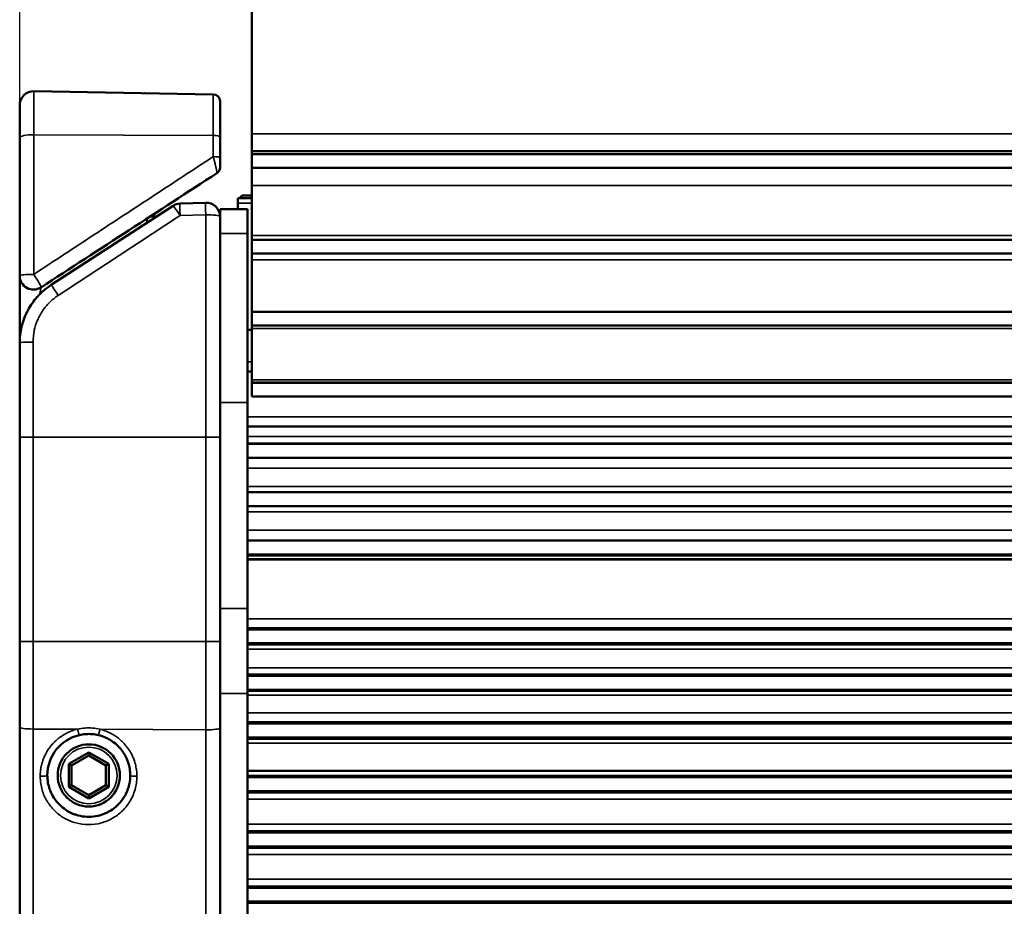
# Paper-space layout 'Sheet_1' of a CAD drawing. Header units: millimetres. Extents: x 0 to 118, y 0 to 118.
# Tile 51 of 206: x 8.14 to 10.94, y 61.29 to 63.82. Entities that reach past the tile are written whole.
import ezdxf

# ---------------------------------------------------------------- set-up
doc = ezdxf.new("R2010")
doc.units = ezdxf.units.MM
for name, color, linetype, lineweight in [('Dimension (ANSI)', 7, 'Continuous', 25), ('Visible (ANSI)', 7, 'Continuous', 50), ('Visible Narrow (ANSI)', 7, 'Continuous', 35)]:
    doc.layers.add(name, color=color, linetype=linetype, lineweight=lineweight)
doc.styles.add('Note Text (ANSI)', font='tahoma.ttf')
doc.dimstyles.new('Default - mm (ANSI)', dxfattribs={"dimtxt": 0.393701, "dimasz": 0.098425, "dimexe": 0.125, "dimexo": 0.063, "dimgap": 0.031496, "dimtad": 0, "dimtoh": 1, "dimlfac": 25.4, "dimrnd": 1e-08, "dimzin": 4, "dimdsep": 46, "dimtxsty": 'Note Text (ANSI)', "dimcen": 0.09, "dimdle": 0.393701, "dimclrd": 256, "dimclre": 256, "dimclrt": 256, "dimadec": 1, "dimazin": 1, "dimtfac": 0.3048, "dimtofl": 0, "dimtmove": 0, "dimatfit": 3, "dimfxl": 1, "dimtolj": 1, "dimtzin": 4, "dimlwd": -1, "dimlwe": -1, "dimarcsym": 0})

# ---------------------------------------------------------------- blocks, each defined once
blk = doc.blocks.new('*D9')
at = {"layer": 'Defpoints', "color": 0, "transparency": 16777216}
for p in [(48.0217, 71.4893), (48.0217, 61.8813), (8.1358, 61.801)]:
    blk.add_point(p, dxfattribs=at)
at = {"layer": 'Dimension (ANSI)', "transparency": 16777216}
for p, q in [((8.1358, 61.864), (8.1358, 71.6143)), ((48.0217, 61.9443), (48.0217, 71.6143)), ((8.2343, 71.4893), (26.0155, 71.4893)), ((47.9232, 71.4893), (30.1419, 71.4893))]:
    blk.add_line(p, q, dxfattribs=at)
for points in [[(8.2343, 71.5057), (8.2343, 71.4728), (8.1358, 71.4893)], [(47.9232, 71.5057), (47.9232, 71.4728), (48.0217, 71.4893)]]:
    blk.add_solid(points, dxfattribs=at)
at = {"layer": 'Dimension (ANSI)', "transparency": 16777216, "insert": (26.047, 71.7468), "char_height": 0.393701, "attachment_point": 1, "style": 'Note Text (ANSI)'}
blk.add_mtext('\\A1;1013.10 [39.9 in]', dxfattribs=at)

psp = doc.layouts.new('Sheet_1')

# ---------------------------------------------------------------- linework, layer by layer
at = {"layer": 'Visible (ANSI)'}
for p, q in [((8.79724, 63.4926), (8.79724, 64.02193)), ((8.17588, 63.61382), (8.68735, 63.60489)), ((8.49224, 63.6083), (8.49224, 63.6083)), ((8.70669, 63.58521), (8.70669, 63.4838)), ((8.13583, 63.48156), (8.13583, 63.57446)), ((8.13583, 63.57446), (8.13583, 63.57446)), ((8.13583, 63.08796), (8.13583, 63.48156)), ((8.70669, 63.4838), (8.70669, 63.4239)), ((8.79724, 63.44267), (8.79724, 63.4926)), ((8.79724, 63.44267), (8.79724, 63.43479)), ((47.41929, 63.44267), (8.79724, 63.44267)), ((8.79724, 63.39542), (8.79724, 63.43479)), ((8.79724, 63.43479), (47.41929, 63.43479)), ((8.79724, 63.39542), (8.79724, 63.34527)), ((47.41929, 63.39542), (8.79724, 63.39542)), ((8.79724, 63.20318), (8.79724, 63.34527)), ((8.75787, 63.29492), (8.75787, 63.3094)), ((8.79724, 63.3094), (8.75787, 63.3094)), ((8.76221, 63.3094), (8.76378, 63.31098)), ((8.76378, 63.31098), (8.76969, 63.31688)), ((8.76378, 63.31098), (8.76536, 63.3094)), ((8.79724, 63.31688), (8.76969, 63.31688)), ((8.22547, 63.06178), (8.57271, 63.28729)), ((8.66595, 63.29617), (8.59278, 63.29361)), ((8.70669, 63.20808), (8.70669, 63.27791)), ((8.70669, 63.27791), (8.78543, 63.27791)), ((8.75787, 63.27791), (8.75787, 63.29492)), ((8.78543, 63.27791), (8.78543, 63.20808)), ((8.51772, 63.25276), (8.51772, 63.25276)), ((8.70669, 62.72673), (8.70669, 63.20808)), ((8.78543, 63.20808), (8.78543, 62.72673)), ((8.79724, 63.20318), (8.79724, 63.1907)), ((8.79724, 63.19069), (8.79724, 63.1907)), ((8.79724, 63.1907), (47.41929, 63.1907)), ((8.79724, 63.15133), (8.79724, 63.19069)), ((8.79724, 63.19069), (47.41929, 63.19069)), ((8.79724, 63.15133), (8.79724, 63.13381)), ((47.41929, 63.15133), (8.79724, 63.15133)), ((8.79724, 62.98519), (8.79724, 63.13381)), ((8.79724, 62.94581), (8.79724, 62.98519)), ((8.79724, 62.98519), (47.41929, 62.98519)), ((8.13583, 62.89669), (8.13583, 62.94847)), ((8.79724, 62.93342), (8.78543, 62.93342)), ((8.79724, 62.94581), (8.79724, 62.93794)), ((8.79724, 62.94581), (47.41929, 62.94581)), ((8.79724, 62.93794), (8.79724, 62.79148)), ((8.13583, 62.62752), (8.13583, 62.89669)), ((8.79724, 62.81531), (8.78543, 62.81531)), ((8.79724, 62.79148), (8.79724, 62.78361)), ((8.79724, 62.78276), (8.79724, 62.78361)), ((47.41929, 62.78361), (8.79724, 62.78361)), ((8.79724, 62.78219), (8.79724, 62.78276)), ((47.41929, 62.78276), (8.79724, 62.78276)), ((8.79724, 62.74424), (8.79724, 62.78219)), ((47.41929, 62.74424), (8.79724, 62.74424)), ((8.70669, 62.1395), (8.70669, 62.72673)), ((8.78543, 62.1395), (8.78543, 62.72673)), ((8.78543, 62.65783), (47.4311, 62.65783)), ((8.13583, 62.04513), (8.13583, 62.62752)), ((47.4311, 62.60964), (8.78543, 62.60964)), ((47.4311, 62.60932), (8.78543, 62.60932)), ((8.78543, 62.6091), (47.4311, 62.6091)), ((47.4311, 62.60873), (8.78543, 62.60873)), ((47.4311, 62.56913), (8.78543, 62.56913)), ((47.4311, 62.56912), (8.78543, 62.56912)), ((47.4311, 62.56889), (8.78543, 62.56889)), ((8.78543, 62.56866), (47.4311, 62.56866)), ((47.4311, 62.4714), (8.78543, 62.4714)), ((8.78543, 62.47094), (47.4311, 62.47094)), ((8.78543, 62.43133), (47.4311, 62.43133)), ((8.78543, 62.43133), (47.4311, 62.43133)), ((8.78543, 62.4311), (47.4311, 62.4311)), ((47.4311, 62.43086), (8.78543, 62.43086)), ((8.78543, 62.33373), (47.4311, 62.33373)), ((8.78543, 62.33351), (47.4311, 62.33351)), ((47.4311, 62.33314), (8.78543, 62.33314)), ((47.4311, 62.29354), (8.78543, 62.29354)), ((47.4311, 62.29353), (8.78543, 62.29353)), ((47.4311, 62.2933), (8.78543, 62.2933)), ((47.4311, 62.29306), (8.78543, 62.29306)), ((47.4311, 62.29283), (8.78543, 62.29283)), ((8.78543, 62.29259), (47.4311, 62.29259)), ((47.4311, 62.27922), (8.78543, 62.27922)), ((8.70669, 61.89755), (8.70669, 62.1395)), ((8.78543, 62.1395), (8.78543, 61.89755)), ((47.4311, 62.0834), (8.78543, 62.0834)), ((47.4311, 62.08318), (8.78543, 62.08318)), ((47.4311, 62.08295), (8.78543, 62.08295)), ((47.4311, 62.08271), (8.78543, 62.08271)), ((47.4311, 62.08247), (8.78543, 62.08247)), ((47.4311, 62.08224), (8.78543, 62.08224)), ((47.4311, 62.082), (8.78543, 62.082)), ((47.4311, 62.08177), (8.78543, 62.08177)), ((47.4311, 62.08153), (8.78543, 62.08153)), ((47.4311, 62.08129), (8.78543, 62.08129)), ((47.4311, 62.08106), (8.78543, 62.08106)), ((47.4311, 62.08082), (8.78543, 62.08082)), ((47.4311, 62.08058), (8.78543, 62.08058)), ((47.4311, 62.08036), (8.78543, 62.08036)), ((47.4311, 62.07988), (8.78543, 62.07988)), ((8.13583, 61.80102), (8.13583, 62.04513)), ((47.4311, 62.04051), (8.78543, 62.04051)), ((47.4311, 62.04015), (8.78543, 62.04015)), ((47.4311, 62.03991), (8.78543, 62.03991)), ((47.4311, 62.03968), (8.78543, 62.03968)), ((47.4311, 62.03944), (8.78543, 62.03944)), ((47.4311, 62.0392), (8.78543, 62.0392)), ((47.4311, 62.03897), (8.78543, 62.03897)), ((47.4311, 62.03873), (8.78543, 62.03873)), ((47.4311, 62.0385), (8.78543, 62.0385)), ((47.4311, 62.03826), (8.78543, 62.03826)), ((47.4311, 62.03803), (8.78543, 62.03803)), ((47.4311, 62.03779), (8.78543, 62.03779)), ((47.4311, 62.03755), (8.78543, 62.03755)), ((47.4311, 62.03732), (8.78543, 62.03732)), ((47.4311, 62.03708), (8.78543, 62.03708)), ((47.4311, 62.03686), (8.78543, 62.03686)), ((8.78543, 62.03661), (47.4311, 62.03661)), ((47.4311, 61.95117), (8.78543, 61.95117)), ((47.4311, 61.95093), (8.78543, 61.95093)), ((47.4311, 61.9507), (8.78543, 61.9507)), ((47.4311, 61.95046), (8.78543, 61.95046)), ((47.4311, 61.95022), (8.78543, 61.95022)), ((47.4311, 61.94999), (8.78543, 61.94999)), ((47.4311, 61.94975), (8.78543, 61.94975)), ((47.4311, 61.94951), (8.78543, 61.94951)), ((47.4311, 61.94928), (8.78543, 61.94928)), ((47.4311, 61.94904), (8.78543, 61.94904)), ((47.4311, 61.94881), (8.78543, 61.94881)), ((47.4311, 61.94857), (8.78543, 61.94857)), ((47.4311, 61.94833), (8.78543, 61.94833)), ((47.4311, 61.9481), (8.78543, 61.9481)), ((47.4311, 61.94788), (8.78543, 61.94788)), ((47.4311, 61.94739), (8.78543, 61.94739)), ((8.70669, 61.89755), (8.70669, 59.3409)), ((47.4311, 61.90802), (8.78543, 61.90802)), ((47.4311, 61.90766), (8.78543, 61.90766)), ((47.4311, 61.90743), (8.78543, 61.90743)), ((47.4311, 61.90719), (8.78543, 61.90719)), ((47.4311, 61.90695), (8.78543, 61.90695)), ((47.4311, 61.90672), (8.78543, 61.90672)), ((47.4311, 61.90648), (8.78543, 61.90648)), ((47.4311, 61.90625), (8.78543, 61.90625)), ((47.4311, 61.90601), (8.78543, 61.90601)), ((47.4311, 61.90577), (8.78543, 61.90577)), ((47.4311, 61.90554), (8.78543, 61.90554)), ((47.4311, 61.9053), (8.78543, 61.9053)), ((47.4311, 61.90507), (8.78543, 61.90507)), ((47.4311, 61.90483), (8.78543, 61.90483)), ((47.4311, 61.90459), (8.78543, 61.90459)), ((47.4311, 61.90436), (8.78543, 61.90436)), ((8.78543, 59.3409), (8.78543, 61.89755)), ((47.4311, 61.81558), (8.78543, 61.81558)), ((47.4311, 61.81534), (8.78543, 61.81534)), ((47.4311, 61.81511), (8.78543, 61.81511)), ((47.4311, 61.81487), (8.78543, 61.81487)), ((47.4311, 61.81463), (8.78543, 61.81463)), ((47.4311, 61.8144), (8.78543, 61.8144)), ((47.4311, 61.81416), (8.78543, 61.81416)), ((47.4311, 61.81392), (8.78543, 61.81392)), ((47.4311, 61.81369), (8.78543, 61.81369)), ((47.4311, 61.81345), (8.78543, 61.81345)), ((47.4311, 61.81322), (8.78543, 61.81322)), ((47.4311, 61.81298), (8.78543, 61.81298)), ((47.4311, 61.81274), (8.78543, 61.81274)), ((47.4311, 61.81251), (8.78543, 61.81251)), ((47.4311, 61.81227), (8.78543, 61.81227)), ((47.4311, 61.81205), (8.78543, 61.81205)), ((47.4311, 61.81156), (8.78543, 61.81156)), ((8.13583, 61.80102), (8.13583, 59.334)), ((47.4311, 61.77219), (8.78543, 61.77219)), ((47.4311, 61.77184), (8.78543, 61.77184)), ((47.4311, 61.7716), (8.78543, 61.7716)), ((47.4311, 61.77137), (8.78543, 61.77137)), ((47.4311, 61.77113), (8.78543, 61.77113)), ((47.4311, 61.77089), (8.78543, 61.77089)), ((47.4311, 61.77066), (8.78543, 61.77066)), ((47.4311, 61.77042), (8.78543, 61.77042)), ((47.4311, 61.77018), (8.78543, 61.77018)), ((47.4311, 61.76995), (8.78543, 61.76995)), ((47.4311, 61.76971), (8.78543, 61.76971)), ((47.4311, 61.76948), (8.78543, 61.76948)), ((47.4311, 61.76924), (8.78543, 61.76924)), ((47.4311, 61.769), (8.78543, 61.769)), ((47.4311, 61.76877), (8.78543, 61.76877)), ((47.4311, 61.76853), (8.78543, 61.76853)), ((47.4311, 61.76829), (8.78543, 61.76829)), ((8.33268, 61.72932), (8.27588, 61.69653)), ((8.38948, 61.69653), (8.33268, 61.72932)), ((8.33268, 61.72932), (8.33268, 61.72023)), ((8.33268, 61.72023), (8.28375, 61.69198)), ((8.3816, 61.69198), (8.33268, 61.72023)), ((8.27588, 61.69653), (8.27588, 61.63094)), ((8.27588, 61.69653), (8.28375, 61.69198)), ((8.28375, 61.69198), (8.28375, 61.63549)), ((8.38948, 61.69653), (8.3816, 61.69198)), ((8.3816, 61.63549), (8.3816, 61.69198)), ((8.38948, 61.63094), (8.38948, 61.69653)), ((8.78543, 61.67694), (47.4311, 61.67694)), ((8.78543, 61.66243), (47.4311, 61.66243)), ((47.4311, 61.66219), (8.78543, 61.66219)), ((47.4311, 61.66196), (8.78543, 61.66196)), ((47.4311, 61.66172), (8.78543, 61.66172)), ((47.4311, 61.66148), (8.78543, 61.66148)), ((47.4311, 61.66125), (8.78543, 61.66125)), ((47.4311, 61.66101), (8.78543, 61.66101)), ((47.4311, 61.66077), (8.78543, 61.66077)), ((47.4311, 61.66054), (8.78543, 61.66054)), ((47.4311, 61.6603), (8.78543, 61.6603)), ((47.4311, 61.66007), (8.78543, 61.66007)), ((47.4311, 61.65983), (8.78543, 61.65983)), ((47.4311, 61.65959), (8.78543, 61.65959)), ((47.4311, 61.65936), (8.78543, 61.65936)), ((47.4311, 61.65912), (8.78543, 61.65912)), ((8.78543, 61.6589), (47.4311, 61.6589)), ((47.4311, 61.65841), (8.78543, 61.65841)), ((8.27588, 61.63094), (8.28375, 61.63549)), ((8.27588, 61.63094), (8.33268, 61.59815)), ((8.28375, 61.63549), (8.33268, 61.60724)), ((8.33268, 61.60724), (8.3816, 61.63549)), ((8.33268, 61.59815), (8.38948, 61.63094)), ((8.38948, 61.63094), (8.3816, 61.63549)), ((47.4311, 61.61904), (8.78543, 61.61904)), ((47.4311, 61.61869), (8.78543, 61.61869)), ((47.4311, 61.61845), (8.78543, 61.61845)), ((47.4311, 61.61822), (8.78543, 61.61822)), ((47.4311, 61.61798), (8.78543, 61.61798)), ((47.4311, 61.61774), (8.78543, 61.61774)), ((47.4311, 61.61751), (8.78543, 61.61751)), ((47.4311, 61.61727), (8.78543, 61.61727)), ((47.4311, 61.61703), (8.78543, 61.61703)), ((47.4311, 61.6168), (8.78543, 61.6168)), ((47.4311, 61.61656), (8.78543, 61.61656)), ((47.4311, 61.61633), (8.78543, 61.61633)), ((47.4311, 61.61609), (8.78543, 61.61609)), ((47.4311, 61.61585), (8.78543, 61.61585)), ((47.4311, 61.61562), (8.78543, 61.61562)), ((47.4311, 61.61538), (8.78543, 61.61538)), ((47.4311, 61.61515), (8.78543, 61.61515)), ((8.78543, 61.61491), (47.4311, 61.61491)), ((8.33268, 61.59815), (8.33268, 61.60724)), ((47.4311, 61.50495), (8.78543, 61.50495)), ((47.4311, 61.50471), (8.78543, 61.50471)), ((47.4311, 61.50448), (8.78543, 61.50448)), ((47.4311, 61.50424), (8.78543, 61.50424)), ((47.4311, 61.504), (8.78543, 61.504)), ((47.4311, 61.50377), (8.78543, 61.50377)), ((47.4311, 61.50353), (8.78543, 61.50353)), ((47.4311, 61.50329), (8.78543, 61.50329)), ((47.4311, 61.50306), (8.78543, 61.50306)), ((47.4311, 61.50282), (8.78543, 61.50282)), ((47.4311, 61.50259), (8.78543, 61.50259)), ((47.4311, 61.50235), (8.78543, 61.50235)), ((47.4311, 61.50211), (8.78543, 61.50211)), ((47.4311, 61.50188), (8.78543, 61.50188)), ((47.4311, 61.50164), (8.78543, 61.50164)), ((47.4311, 61.50142), (8.78543, 61.50142)), ((47.4311, 61.50093), (8.78543, 61.50093)), ((47.4311, 61.46156), (8.78543, 61.46156)), ((47.4311, 61.46121), (8.78543, 61.46121)), ((47.4311, 61.46097), (8.78543, 61.46097)), ((47.4311, 61.46074), (8.78543, 61.46074)), ((47.4311, 61.4605), (8.78543, 61.4605)), ((47.4311, 61.46026), (8.78543, 61.46026)), ((47.4311, 61.46003), (8.78543, 61.46003)), ((47.4311, 61.45979), (8.78543, 61.45979)), ((47.4311, 61.45955), (8.78543, 61.45955)), ((47.4311, 61.45932), (8.78543, 61.45932)), ((47.4311, 61.45908), (8.78543, 61.45908)), ((47.4311, 61.45885), (8.78543, 61.45885)), ((47.4311, 61.45861), (8.78543, 61.45861)), ((47.4311, 61.45837), (8.78543, 61.45837)), ((47.4311, 61.45814), (8.78543, 61.45814)), ((47.4311, 61.4579), (8.78543, 61.4579)), ((47.4311, 61.45766), (8.78543, 61.45766)), ((8.78543, 61.34747), (47.4311, 61.34747)), ((47.4311, 61.34723), (8.78543, 61.34723)), ((47.4311, 61.347), (8.78543, 61.347)), ((47.4311, 61.34676), (8.78543, 61.34676)), ((47.4311, 61.34652), (8.78543, 61.34652)), ((47.4311, 61.34629), (8.78543, 61.34629)), ((47.4311, 61.34605), (8.78543, 61.34605)), ((47.4311, 61.34581), (8.78543, 61.34581)), ((47.4311, 61.34558), (8.78543, 61.34558)), ((47.4311, 61.34534), (8.78543, 61.34534)), ((47.4311, 61.34511), (8.78543, 61.34511)), ((47.4311, 61.34487), (8.78543, 61.34487)), ((47.4311, 61.34463), (8.78543, 61.34463)), ((47.4311, 61.3444), (8.78543, 61.3444)), ((47.4311, 61.34416), (8.78543, 61.34416)), ((8.78543, 61.34394), (47.4311, 61.34394)), ((47.4311, 61.34345), (8.78543, 61.34345)), ((47.4311, 61.30408), (8.78543, 61.30408)), ((47.4311, 61.30373), (8.78543, 61.30373)), ((47.4311, 61.30349), (8.78543, 61.30349)), ((47.4311, 61.30326), (8.78543, 61.30326)), ((47.4311, 61.30302), (8.78543, 61.30302)), ((47.4311, 61.30278), (8.78543, 61.30278)), ((47.4311, 61.30255), (8.78543, 61.30255)), ((47.4311, 61.30231), (8.78543, 61.30231)), ((47.4311, 61.30207), (8.78543, 61.30207)), ((47.4311, 61.30184), (8.78543, 61.30184)), ((47.4311, 61.3016), (8.78543, 61.3016)), ((47.4311, 61.30137), (8.78543, 61.30137)), ((47.4311, 61.30113), (8.78543, 61.30113)), ((47.4311, 61.30089), (8.78543, 61.30089)), ((47.4311, 61.30066), (8.78543, 61.30066)), ((47.4311, 61.30042), (8.78543, 61.30042)), ((8.78543, 61.30018), (47.4311, 61.30018))]:
    psp.add_line(p, q, dxfattribs=at)
psp.add_circle((8.33268, 61.66373), 0.08858, dxfattribs=at)
for centre, radius, start, end in [((8.1752, 63.57446), 0.03937, 88.99989, 180.00054), ((8.68701, 63.58521), 0.01969, 0, 89), ((8.68701, 63.39686), 0.01969, 303.00071, 0), ((8.59416, 63.25427), 0.03937, 92.00013, 122.99978), ((8.66732, 63.25682), 0.03937, 0, 91.99987), ((8.5374, 63.25276), 0.01969, 122.99952, 180.00038), ((8.1752, 63.08796), 0.03937, 180, 303.00401)]:
    psp.add_arc(centre, radius, start, end, dxfattribs=at)
for centre, major_axis, ratio, start_param, end_param in [((7.47856, 62.5889), (10.18107, 6.61164), 0.0000194, 4.7829661, 4.8324131), ((8.33268, 61.66373), (0.06641, 0.09767), 0.9999955, 0.8258951, 2.1678966)]:
    psp.add_ellipse(centre, major_axis=major_axis, ratio=ratio, start_param=start_param, end_param=end_param, dxfattribs=at)
for points, knots in [([(8.49023, 63.60834), (8.49063, 63.60833), (8.491, 63.60832), (8.49162, 63.60831), (8.49186, 63.60831), (8.49213, 63.6083), (8.49215, 63.6083), (8.49219, 63.6083), (8.49221, 63.6083), (8.49223, 63.6083), (8.49223, 63.6083), (8.49224, 63.6083), (8.49224, 63.6083), (8.49224, 63.6083), (8.49224, 63.6083), (8.49224, 63.6083)], [0.038828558, 0.038828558, 0.038828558, 0.038828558, 0.08354791, 0.08354791, 0.114877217, 0.114877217, 0.117814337, 0.117814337, 0.119902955, 0.119902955, 0.12042511, 0.12042511, 0.120686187, 0.120686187, 0.120725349, 0.120725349, 0.120725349, 0.120725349]), ([(8.70669, 63.39686), (8.70669, 63.39686), (8.70669, 63.39709), (8.70669, 63.39752), (8.70669, 63.39765), (8.70669, 63.39781), (8.70669, 63.39798), (8.70669, 63.39831), (8.70669, 63.39873), (8.70669, 63.39921), (8.70669, 63.39972), (8.70669, 63.40031), (8.70669, 63.40098), (8.70669, 63.40192), (8.70669, 63.40299), (8.70669, 63.40417), (8.70669, 63.40454), (8.70669, 63.40493), (8.70669, 63.40532), (8.70669, 63.407), (8.70669, 63.40886), (8.70669, 63.41081), (8.70669, 63.41284), (8.70669, 63.41497), (8.70669, 63.41713), (8.70669, 63.41939), (8.70669, 63.42168), (8.70669, 63.4239)], [0, 0, 0, 0, 0.1315212, 0.1315212, 0.1315212, 0.1711706, 0.1711706, 0.1711706, 0.25, 0.25, 0.25, 0.3344616, 0.3344616, 0.3344616, 0.4539983, 0.4539983, 0.4539983, 0.4919327, 0.4919327, 0.4919327, 0.6541728, 0.6541728, 0.6541728, 0.8232616, 0.8232616, 0.8232616, 1, 1, 1, 1]), ([(8.55392, 63.27508), (8.55613, 63.27652), (8.5576, 63.27747), (8.55809, 63.27779), (8.55813, 63.27781), (8.55816, 63.27784), (8.55817, 63.27784), (8.55817, 63.27784)], [0, 0, 0, 0, 0.045888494, 0.045888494, 0.050818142, 0.050818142, 0.053032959, 0.053032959, 0.053032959, 0.053032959]), ([(8.5117, 63.24767), (8.51527, 63.24998), (8.51879, 63.25227), (8.5235, 63.25532), (8.52484, 63.2562), (8.52617, 63.25706)], [0, 0, 0, 0, 0.032512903, 0.032512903, 0.045888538, 0.045888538, 0.045888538, 0.045888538]), ([(8.13583, 63.07411), (8.13583, 63.07414), (8.13583, 63.07833), (8.13583, 63.08185), (8.13583, 63.08422)], [0.71321433, 0.71321433, 0.71321433, 0.71321433, 0.71428571, 0.8527671, 0.8527671, 0.8527671, 0.8527671]), ([(8.13583, 63.03629), (8.13583, 63.03629), (8.13583, 63.04422), (8.13583, 63.05203), (8.13583, 63.05843)], [0.42856427, 0.42856427, 0.42856427, 0.42856427, 0.42857143, 0.57079301, 0.57079301, 0.57079301, 0.57079301]), ([(8.18607, 63.02805), (8.18616, 63.02815), (8.18625, 63.02825), (8.19001, 63.03243), (8.19387, 63.03638), (8.20212, 63.04412), (8.2065, 63.04789), (8.21531, 63.05481), (8.2197, 63.05799), (8.22467, 63.06126), (8.22507, 63.06152), (8.22547, 63.06178)], [0.74800706, 0.74800706, 0.74800706, 0.74800706, 0.75, 0.75, 0.83187239, 0.83187239, 0.9159362, 0.9159362, 0.99325108, 0.99325108, 1, 1, 1, 1]), ([(8.13583, 62.94847), (8.13583, 62.96064), (8.13583, 62.98321), (8.13583, 63.00235), (8.13583, 63.01113)], [0, 0, 0, 0, 0.14285714, 0.28439194, 0.28439194, 0.28439194, 0.28439194]), ([(8.15652, 62.98455), (8.1566, 62.9847), (8.15668, 62.98486), (8.15736, 62.98621), (8.15797, 62.9874), (8.15867, 62.98872), (8.15874, 62.98886), (8.15881, 62.98899)], [0.475446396, 0.475446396, 0.475446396, 0.475446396, 0.478322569, 0.478322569, 0.5, 0.5, 0.502474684, 0.502474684, 0.502474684, 0.502474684]), ([(8.1363, 62.91031), (8.13651, 62.91342), (8.1368, 62.9165), (8.1376, 62.92333), (8.13815, 62.92704), (8.1394, 62.93416), (8.14009, 62.93757), (8.14086, 62.94092)], [0.06626626, 0.06626626, 0.06626626, 0.06626626, 0.1121865, 0.1121865, 0.16884835, 0.16884835, 0.2226255, 0.2226255, 0.2226255, 0.2226255]), ([(8.30589, 61.77877), (8.31183, 61.78015), (8.31788, 61.78107), (8.32397, 61.78152), (8.33012, 61.78198), (8.3363, 61.78195), (8.34245, 61.78144), (8.34853, 61.78093), (8.35457, 61.77996), (8.36049, 61.77852)], [0, 0, 0, 0, 0.3326282, 0.3326282, 0.3326282, 0.6682278, 0.6682278, 0.6682278, 1, 1, 1, 1]), ([(8.36049, 61.77852), (8.36729, 61.77688), (8.37395, 61.77462), (8.38188, 61.77112), (8.38338, 61.77042), (8.38892, 61.76769), (8.39286, 61.76546), (8.39933, 61.76129), (8.40194, 61.75946), (8.40993, 61.75334), (8.41502, 61.74869), (8.42175, 61.74136), (8.42375, 61.739), (8.42754, 61.73416), (8.42934, 61.73168), (8.43414, 61.72445), (8.43692, 61.71955), (8.44123, 61.71049), (8.44291, 61.70639), (8.44467, 61.70127), (8.44498, 61.70033), (8.44701, 61.69393), (8.44834, 61.68834), (8.45028, 61.67643), (8.45079, 61.67007), (8.45079, 61.66373)], [0, 0, 0, 0, 0.1328248, 0.1328248, 0.1643019, 0.1643019, 0.25, 0.25, 0.3105163, 0.3105163, 0.4412071, 0.4412071, 0.5, 0.5, 0.5583376, 0.5583376, 0.6655068, 0.6655068, 0.75, 0.75, 0.7689471, 0.7689471, 0.8784354, 0.8784354, 1, 1, 1, 1]), ([(8.45079, 61.66373), (8.45079, 61.65608), (8.45004, 61.64841), (8.44798, 61.63798), (8.4473, 61.63511), (8.44524, 61.62765), (8.44369, 61.62312), (8.43962, 61.61326), (8.43697, 61.60799), (8.42904, 61.59478), (8.42315, 61.58721), (8.41565, 61.57967), (8.41485, 61.57889), (8.40825, 61.57262), (8.40189, 61.5677), (8.39289, 61.56209), (8.39064, 61.56079), (8.38504, 61.5578), (8.38165, 61.55619), (8.37188, 61.55211), (8.36534, 61.55002), (8.35021, 61.54661), (8.34153, 61.54564), (8.33097, 61.54562), (8.32908, 61.54566), (8.31898, 61.54613), (8.31079, 61.54738), (8.30096, 61.54995), (8.2991, 61.55048), (8.29392, 61.55211), (8.29064, 61.5533), (8.28217, 61.55682), (8.27708, 61.55937), (8.26527, 61.56641), (8.25877, 61.57126), (8.25153, 61.5779), (8.25025, 61.57912), (8.24524, 61.58415), (8.24173, 61.58819), (8.23466, 61.59752), (8.23123, 61.60291), (8.22651, 61.61185), (8.22491, 61.61525), (8.22264, 61.62076), (8.22185, 61.62284), (8.21907, 61.63082), (8.2175, 61.63686), (8.21518, 61.64984), (8.21457, 61.65679), (8.21457, 61.66373)], [0, 0, 0, 0, 0.062247, 0.062247, 0.0862187, 0.0862187, 0.125, 0.125, 0.1727895, 0.1727895, 0.25, 0.25, 0.259004, 0.259004, 0.3237237, 0.3237237, 0.3447396, 0.3447396, 0.375, 0.375, 0.4301559, 0.4301559, 0.5, 0.5, 0.5151755, 0.5151755, 0.5813709, 0.5813709, 0.5969365, 0.5969365, 0.625, 0.625, 0.6707231, 0.6707231, 0.7357478, 0.7357478, 0.75, 0.75, 0.7931242, 0.7931242, 0.8446417, 0.8446417, 0.875, 0.875, 0.8930105, 0.8930105, 0.9435351, 0.9435351, 1, 1, 1, 1])]:
    psp.add_open_spline(points, degree=3, knots=knots, dxfattribs=at)
for points in [[(8.49979, 63.25181), (8.49979, 63.25181), (8.49979, 63.25181), (8.49979, 63.25181)], [(8.49979, 63.25181), (8.49979, 63.25181), (8.49979, 63.25181), (8.49979, 63.25181)], [(8.51772, 63.25276), (8.51772, 63.25237), (8.51772, 63.25197), (8.51772, 63.25157)], [(8.54009, 63.2661), (8.54091, 63.26663), (8.5417, 63.26714), (8.54247, 63.26765)], [(8.13583, 63.08752), (8.13583, 63.08782), (8.13583, 63.08796), (8.13583, 63.08796)], [(8.13583, 63.08422), (8.13583, 63.08582), (8.13583, 63.0869), (8.13583, 63.08752)], [(8.13583, 63.05843), (8.13583, 63.06442), (8.13583, 63.06974), (8.13583, 63.07411)], [(8.13583, 63.01113), (8.13583, 63.01992), (8.13583, 63.0284), (8.13583, 63.03629)], [(8.15881, 62.98899), (8.16626, 63.00301), (8.17547, 63.01622), (8.18607, 63.02805)], [(8.14086, 62.94092), (8.14433, 62.95597), (8.14962, 62.97072), (8.15652, 62.98455)], [(8.13583, 62.89669), (8.13583, 62.90123), (8.13599, 62.90577), (8.1363, 62.91031)]]:
    psp.add_open_spline(points, degree=3, dxfattribs=at)
at = {"layer": 'Visible Narrow (ANSI)'}
for p, q in [((8.17588, 63.48978), (8.17588, 63.61382)), ((8.68735, 63.60489), (8.68735, 63.48791)), ((8.17588, 63.09199), (8.17588, 63.48978)), ((8.17588, 63.48978), (8.68735, 63.48791)), ((8.68735, 63.48791), (8.68735, 63.4277)), ((8.79724, 63.4926), (47.41929, 63.4926)), ((8.53692, 63.32896), (8.53692, 63.32896)), ((47.41929, 63.34527), (8.79724, 63.34527)), ((8.51759, 63.31627), (8.51759, 63.31627)), ((8.75787, 63.29492), (8.79724, 63.29492)), ((8.49834, 63.24444), (8.49834, 63.24444)), ((8.59278, 63.25933), (8.66595, 63.2619)), ((8.66595, 63.2619), (8.66595, 62.62752)), ((8.70669, 63.20808), (8.78543, 63.20808)), ((8.79724, 63.20318), (47.41929, 63.20318)), ((47.41929, 63.13381), (8.79724, 63.13381)), ((8.13583, 62.94847), (8.14276, 62.94847)), ((47.41929, 62.93794), (8.79724, 62.93794)), ((8.17382, 62.62752), (8.17382, 62.89887)), ((8.78543, 62.84287), (8.79724, 62.84287)), ((8.79724, 62.79148), (47.41929, 62.79148)), ((8.79724, 62.78219), (47.41929, 62.78223)), ((8.78543, 62.72673), (8.70669, 62.72673)), ((8.78543, 62.68539), (47.4311, 62.68539)), ((8.13583, 62.62752), (8.17382, 62.62752)), ((8.66595, 62.62752), (8.17382, 62.62752)), ((8.17382, 62.62752), (8.17382, 62.04513)), ((8.66595, 62.62752), (8.70669, 62.62752)), ((8.66595, 62.04513), (8.66595, 62.62752)), ((47.4311, 62.62976), (8.78543, 62.62976)), ((8.78543, 62.53965), (47.4311, 62.53965)), ((8.78543, 62.48737), (47.4311, 62.48737)), ((8.78543, 62.41481), (47.4311, 62.41481)), ((8.78543, 62.36281), (47.4311, 62.36281)), ((8.78543, 62.28988), (47.4311, 62.28988)), ((8.78543, 62.28099), (47.4311, 62.28099)), ((8.70669, 62.1395), (8.78543, 62.1395)), ((8.78543, 62.11009), (47.4311, 62.11009)), ((47.4311, 62.08357), (8.78543, 62.08357)), ((8.17382, 62.04513), (8.13583, 62.04513)), ((8.17382, 62.04513), (8.66595, 62.04513)), ((8.17382, 61.79599), (8.17382, 62.04513)), ((8.70669, 62.04513), (8.66595, 62.04513)), ((8.66595, 62.04513), (8.66595, 61.7938)), ((47.4311, 62.02369), (8.78543, 62.02369)), ((8.78543, 61.97068), (47.4311, 61.97068)), ((8.78543, 61.89755), (8.70669, 61.89755)), ((47.4311, 61.89207), (8.78543, 61.89207)), ((8.78543, 61.84206), (47.4311, 61.84206)), ((8.30074, 61.79542), (8.17382, 61.79599)), ((8.17382, 61.79599), (8.17382, 59.32897)), ((8.66595, 61.7938), (8.36444, 61.79514)), ((8.66595, 59.32678), (8.66595, 61.7938)), ((47.4311, 61.75541), (8.78543, 61.75541)), ((47.4311, 61.59579), (8.78543, 61.59579)), ((8.78543, 61.5252), (47.4311, 61.5252)), ((47.4311, 61.43855), (8.78543, 61.43855)), ((8.78543, 61.36772), (47.4311, 61.36772))]:
    psp.add_line(p, q, dxfattribs=at)
psp.add_circle((8.33268, 61.66373), 0.08071, dxfattribs=at)
for centre, major_axis, ratio, start_param, end_param in [((8.1752, 63.48156), (-0.03937, 0), 0.2087912, 4.6949357, 6.2831853), ((8.68701, 63.4838), (0.01969, 0), 0.2087912, 0, 1.553343), ((8.68701, 63.4239), (0.01969, 0), 0.1926497, 0, 1.5533175), ((8.59416, 63.25427), (-0.02144, 0.03302), 0.0409851, 4.8394779, 6.2831879), ((8.59416, 63.25427), (-0.00137, 0.03935), 0.0306481, 0.0000013, 1.4408252), ((8.66732, 63.25682), (-0.00137, 0.03935), 0.0306481, 0.0000013, 1.4404232), ((8.66732, 63.25682), (0.03937, 0), 0.1289434, 0, 1.6057042), ((8.1752, 63.08796), (-0.03937, 0), 0.1024166, 4.6949484, 6.2831853), ((8.1752, 63.08796), (0.02144, -0.03302), 0.0705185, 6.2831817, 7.9304386), ((8.24691, 63.02876), (-0.02144, 0.03302), 0.0156673, 4.8006277, 6.2826664), ((8.1752, 62.89669), (-0.03937, 0), 0.0553475, 4.7472956, 6.2831853), ((8.1752, 61.80102), (-0.03937, 0), 0.1277709, 0, 1.5358897), ((8.36513, 61.79765), (-0.00464, -0.01913), 0.0039276, 4.845103, 6.2831852), ((8.66732, 61.79882), (0.03937, 0), 0.1277709, 4.6774824, 6.2831853), ((8.19488, 61.66373), (0.01969, 0), 0.1277707, 4.6774824, 6.2831863), ((8.47047, 61.66373), (-0.01969, 0), 0.127771, 0.0000021, 1.5358897)]:
    psp.add_ellipse(centre, major_axis=major_axis, ratio=ratio, start_param=start_param, end_param=end_param, dxfattribs=at)
for points, knots in [([(8.68735, 63.4277), (8.63111, 63.39078), (8.51821, 63.31668), (8.3477, 63.20476), (8.23328, 63.12966), (8.17588, 63.09199)], [0.00000012, 0.00000012, 0.00000012, 0.00000012, 0.33333333, 0.66666667, 1, 1, 1, 1]), ([(8.69773, 63.38035), (8.69779, 63.38039), (8.69784, 63.3805), (8.6979, 63.38083), (8.69791, 63.38106), (8.69791, 63.38163), (8.69789, 63.38197), (8.69784, 63.38246), (8.69783, 63.38254), (8.69781, 63.38275), (8.6978, 63.38287), (8.69774, 63.3834), (8.69768, 63.38386), (8.69753, 63.38489), (8.69743, 63.38546), (8.69723, 63.38666), (8.69712, 63.38728), (8.69699, 63.38799), (8.69698, 63.38804), (8.69686, 63.38866), (8.69675, 63.38926), (8.69647, 63.39064), (8.69631, 63.39144), (8.69596, 63.39313), (8.69577, 63.39401), (8.69551, 63.3952), (8.69545, 63.39548), (8.69517, 63.39674), (8.69494, 63.39776), (8.69456, 63.39942), (8.69442, 63.40005), (8.69392, 63.40218), (8.69356, 63.40371), (8.69278, 63.40696), (8.69236, 63.40866), (8.69164, 63.41152), (8.69135, 63.41265), (8.69085, 63.41458), (8.69064, 63.41537), (8.69004, 63.41766), (8.68963, 63.41917), (8.68881, 63.42224), (8.68839, 63.42379), (8.68777, 63.42613), (8.68756, 63.42691), (8.68735, 63.4277)], [0.00010335, 0.00010335, 0.00010335, 0.00010335, 0.05769177, 0.05769177, 0.11571756, 0.11571756, 0.17238975, 0.17238975, 0.18476962, 0.18476962, 0.2, 0.2, 0.25135696, 0.25135696, 0.30463884, 0.30463884, 0.35423427, 0.35423427, 0.35792071, 0.35792071, 0.4, 0.4, 0.45036314, 0.45036314, 0.50102841, 0.50102841, 0.51590064, 0.51590064, 0.56889273, 0.56889273, 0.6, 0.6, 0.67293489, 0.67293489, 0.75020495, 0.75020495, 0.8, 0.8, 0.83443475, 0.83443475, 0.89937667, 0.89937667, 0.96603535, 0.96603535, 0.99999979, 0.99999979, 0.99999979, 0.99999979]), ([(8.24553, 63.03201), (8.28417, 63.0573), (8.3614, 63.10786), (8.47715, 63.18363), (8.55425, 63.2341), (8.59278, 63.25933)], [0, 0, 0, 0, 0.33333333, 0.66666667, 0.99999712, 0.99999712, 0.99999712, 0.99999712]), ([(8.49979, 63.25181), (8.4998, 63.25182), (8.49979, 63.25169), (8.4997, 63.25116), (8.49963, 63.25076), (8.49944, 63.2497), (8.49932, 63.24903), (8.49903, 63.24746), (8.49886, 63.24655), (8.49848, 63.2445), (8.49827, 63.24337), (8.49782, 63.24095), (8.49758, 63.23968), (8.49732, 63.23832)], [0.00007305, 0.00007305, 0.00007305, 0.00007305, 0.04992761, 0.04992761, 0.09994662, 0.09994662, 0.15001871, 0.15001871, 0.2002859, 0.2002859, 0.25, 0.25, 0.29732474, 0.29732474, 0.29732474, 0.29732474]), ([(8.51772, 63.25276), (8.51772, 63.25315), (8.51767, 63.25351), (8.51756, 63.25388), (8.51755, 63.25392), (8.51743, 63.25428), (8.51728, 63.25458), (8.51688, 63.25511), (8.51663, 63.25535), (8.51608, 63.25574), (8.51577, 63.2559), (8.51517, 63.25614), (8.51488, 63.25622), (8.51427, 63.25635), (8.51394, 63.25639), (8.51325, 63.25644), (8.51288, 63.25645), (8.51212, 63.25643), (8.51172, 63.2564), (8.51088, 63.25631), (8.51045, 63.25625), (8.50982, 63.25613), (8.50966, 63.2561), (8.50884, 63.25592), (8.50815, 63.25575), (8.50736, 63.25551), (8.50729, 63.25549), (8.50657, 63.25526), (8.50587, 63.25501), (8.50444, 63.2544), (8.5037, 63.25406), (8.50218, 63.25326), (8.5014, 63.25282), (8.50042, 63.25221), (8.50024, 63.2521), (8.49997, 63.25193), (8.49988, 63.25187), (8.49979, 63.25181)], [0.00002438, 0.00002438, 0.00002438, 0.00002438, 0.08062488, 0.08062488, 0.08972839, 0.08972839, 0.17166526, 0.17166526, 0.25505623, 0.25505623, 0.33333333, 0.33333333, 0.39667398, 0.39667398, 0.46001462, 0.46001462, 0.52215881, 0.52215881, 0.58405964, 0.58405964, 0.64546672, 0.64546672, 0.66666667, 0.66666667, 0.75051098, 0.75051098, 0.75762187, 0.75762187, 0.83294986, 0.83294986, 0.90608233, 0.90608233, 0.97696322, 0.97696322, 0.99219862, 0.99219862, 0.99987536, 0.99987536, 0.99987536, 0.99987536]), ([(8.193, 63.0354), (8.19335, 63.03718), (8.19367, 63.03886), (8.19431, 63.04217), (8.19461, 63.04378), (8.19512, 63.04648), (8.19533, 63.0476), (8.1957, 63.04965), (8.19587, 63.05056), (8.19616, 63.05213), (8.19628, 63.05278), (8.19647, 63.05386), (8.19654, 63.05427), (8.19664, 63.05482), (8.19665, 63.05495), (8.19664, 63.05494)], [0.63794901, 0.63794901, 0.63794901, 0.63794901, 0.69119191, 0.69119191, 0.75, 0.75, 0.79929766, 0.79929766, 0.84947325, 0.84947325, 0.89848569, 0.89848569, 0.94924284, 0.94924284, 1, 1, 1, 1]), ([(8.17382, 62.89887), (8.17382, 62.91015), (8.17503, 62.92147), (8.17953, 62.9424), (8.18259, 62.95206), (8.18844, 62.96585), (8.19056, 62.97026), (8.19533, 62.97911), (8.198, 62.98354), (8.20669, 62.99649), (8.21336, 63.00458), (8.22832, 63.01944), (8.23664, 63.02618), (8.24553, 63.03201)], [0, 0, 0, 0, 0.21492054, 0.21492054, 0.40694843, 0.40694843, 0.5, 0.5, 0.59830412, 0.59830412, 0.79703259, 0.79703259, 0.99999962, 0.99999962, 0.99999962, 0.99999962]), ([(8.30074, 61.79542), (8.29815, 61.79482), (8.29561, 61.79415), (8.29056, 61.79267), (8.28805, 61.79186), (8.28316, 61.79012), (8.28078, 61.78919), (8.27608, 61.7872), (8.27375, 61.78614), (8.26915, 61.78387), (8.26686, 61.78266), (8.26236, 61.78013), (8.26015, 61.7788), (8.25716, 61.77689), (8.25634, 61.77635), (8.25336, 61.77437), (8.25126, 61.77288), (8.24802, 61.77046), (8.24685, 61.76956), (8.24405, 61.76734), (8.24245, 61.76601), (8.23932, 61.76327), (8.23779, 61.76187), (8.23515, 61.75933), (8.23402, 61.75821), (8.23148, 61.75558), (8.23008, 61.75406), (8.22742, 61.75102), (8.22616, 61.74951), (8.22357, 61.74627), (8.22224, 61.74452), (8.21965, 61.74095), (8.21838, 61.73912), (8.21593, 61.7354), (8.21474, 61.73351), (8.21339, 61.73124), (8.21317, 61.73087), (8.21183, 61.72857), (8.21075, 61.72662), (8.20921, 61.72369), (8.20872, 61.72273), (8.20721, 61.71968), (8.20623, 61.71759), (8.20441, 61.71336), (8.20355, 61.71123), (8.20195, 61.70693), (8.20121, 61.70477), (8.19998, 61.70085), (8.19947, 61.6991), (8.19862, 61.69596), (8.19827, 61.69457), (8.19721, 61.69007), (8.19657, 61.6869), (8.19552, 61.68052), (8.1951, 61.67731), (8.1945, 61.67088), (8.19431, 61.66766), (8.19421, 61.66335), (8.1942, 61.66229), (8.1942, 61.66122)], [0, 0, 0, 0, 0.04158409, 0.04158409, 0.08393656, 0.08393656, 0.12523439, 0.12523439, 0.16666667, 0.16666667, 0.20841528, 0.20841528, 0.25025752, 0.25025752, 0.26620183, 0.26620183, 0.30866687, 0.30866687, 0.33333333, 0.33333333, 0.36875232, 0.36875232, 0.40438803, 0.40438803, 0.43174142, 0.43174142, 0.46707379, 0.46707379, 0.5, 0.5, 0.53578465, 0.53578465, 0.57139466, 0.57139466, 0.60686446, 0.60686446, 0.61360246, 0.61360246, 0.64925832, 0.64925832, 0.66666667, 0.66666667, 0.70438088, 0.70438088, 0.74230261, 0.74230261, 0.78012654, 0.78012654, 0.81007022, 0.81007022, 0.83333333, 0.83333333, 0.88486247, 0.88486247, 0.9352751, 0.9352751, 0.98415716, 0.98415716, 1, 1, 1, 1]), ([(8.30589, 61.77877), (8.30584, 61.77876), (8.30579, 61.77878), (8.30572, 61.77886), (8.30566, 61.77893), (8.30558, 61.77905), (8.30549, 61.77921), (8.30541, 61.77937), (8.30531, 61.77958), (8.3052, 61.77984), (8.3051, 61.78008), (8.30499, 61.78037), (8.30487, 61.78069), (8.30475, 61.78102), (8.30462, 61.78139), (8.30448, 61.78179), (8.30434, 61.78219), (8.3042, 61.78264), (8.30405, 61.78311), (8.30402, 61.78322), (8.30399, 61.78332), (8.30395, 61.78343), (8.3038, 61.78392), (8.30364, 61.78444), (8.30348, 61.785), (8.30332, 61.78556), (8.30315, 61.78614), (8.30298, 61.78675), (8.30281, 61.78736), (8.30264, 61.78799), (8.30246, 61.78864), (8.30243, 61.78877), (8.30239, 61.7889), (8.30236, 61.78904), (8.30218, 61.78971), (8.302, 61.7904), (8.30182, 61.7911), (8.30163, 61.79182), (8.30145, 61.79254), (8.30127, 61.79327), (8.30109, 61.79399), (8.30091, 61.79471), (8.30074, 61.79542)], [0, 0, 0, 0, 0.0838197, 0.0838197, 0.0838197, 0.1669099, 0.1669099, 0.1669099, 0.25, 0.25, 0.25, 0.3282969, 0.3282969, 0.3282969, 0.4060178, 0.4060178, 0.4060178, 0.4833954, 0.4833954, 0.4833954, 0.5, 0.5, 0.5, 0.5775393, 0.5775393, 0.5775393, 0.6552711, 0.6552711, 0.6552711, 0.7337364, 0.7337364, 0.7337364, 0.75, 0.75, 0.75, 0.8311795, 0.8311795, 0.8311795, 0.9155898, 0.9155898, 0.9155898, 1, 1, 1, 1]), ([(8.46979, 61.66122), (8.46979, 61.66414), (8.46969, 61.66702), (8.46932, 61.67271), (8.46904, 61.67552), (8.46847, 61.67998), (8.46822, 61.68167), (8.46749, 61.68615), (8.46695, 61.68889), (8.46574, 61.69429), (8.46507, 61.69694), (8.46423, 61.69992), (8.46412, 61.70032), (8.4638, 61.70143), (8.46359, 61.70213), (8.46282, 61.70466), (8.46223, 61.70645), (8.46097, 61.71), (8.46031, 61.71174), (8.45892, 61.7152), (8.45819, 61.71691), (8.45713, 61.71923), (8.45683, 61.71986), (8.45574, 61.72215), (8.4549, 61.72381), (8.45315, 61.72708), (8.45223, 61.7287), (8.45081, 61.73108), (8.45034, 61.73184), (8.44884, 61.73422), (8.44777, 61.73585), (8.44557, 61.73907), (8.44443, 61.74067), (8.44209, 61.74384), (8.44089, 61.74541), (8.43842, 61.74851), (8.43716, 61.75003), (8.43505, 61.75247), (8.43422, 61.75342), (8.43204, 61.75582), (8.43069, 61.75726), (8.42829, 61.75972), (8.42725, 61.76076), (8.42489, 61.76306), (8.42357, 61.76428), (8.42089, 61.76665), (8.41954, 61.7678), (8.41739, 61.76953), (8.41661, 61.77014), (8.41443, 61.77182), (8.41301, 61.77285), (8.41014, 61.77486), (8.40869, 61.77584), (8.40574, 61.77772), (8.40424, 61.77864), (8.40161, 61.78017), (8.40048, 61.78081), (8.39724, 61.78258), (8.39509, 61.7837), (8.39057, 61.7859), (8.3882, 61.78699), (8.38334, 61.78906), (8.38085, 61.79004), (8.37576, 61.79188), (8.37315, 61.79274), (8.3685, 61.7941), (8.36648, 61.79464), (8.36444, 61.79514)], [0, 0, 0, 0, 0.04041294, 0.04041294, 0.08119736, 0.08119736, 0.10658616, 0.10658616, 0.14940135, 0.14940135, 0.19310595, 0.19310595, 0.2, 0.2, 0.21208779, 0.21208779, 0.24419056, 0.24419056, 0.27662437, 0.27662437, 0.30917331, 0.30917331, 0.3212975, 0.3212975, 0.35354111, 0.35354111, 0.3851145, 0.3851145, 0.4, 0.4, 0.43137224, 0.43137224, 0.46232025, 0.46232025, 0.49316079, 0.49316079, 0.524018, 0.524018, 0.54386931, 0.54386931, 0.57549324, 0.57549324, 0.6, 0.6, 0.63100998, 0.63100998, 0.66281714, 0.66281714, 0.68084764, 0.68084764, 0.71313206, 0.71313206, 0.74537666, 0.74537666, 0.77711404, 0.77711404, 0.8, 0.8, 0.84153626, 0.84153626, 0.88424352, 0.88424352, 0.92660728, 0.92660728, 0.96871349, 0.96871349, 1, 1, 1, 1])]:
    psp.add_open_spline(points, degree=3, knots=knots, dxfattribs=at)
for points in [[(8.36444, 61.79514), (8.35744, 61.79685), (8.34337, 61.79914), (8.3218, 61.79924), (8.30774, 61.79707), (8.30074, 61.79542)], [(8.1942, 61.66122), (8.19467, 61.64711), (8.19839, 61.62099), (8.21231, 61.59011), (8.23464, 61.56174), (8.25875, 61.54332), (8.28664, 61.52963), (8.32227, 61.52213), (8.35916, 61.52443), (8.39504, 61.53676), (8.42602, 61.5582), (8.45044, 61.58737), (8.46627, 61.6231), (8.46972, 61.64814), (8.46979, 61.66122)]]:
    psp.add_open_spline(points, degree=3, dxfattribs=at)

# ---------------------------------------------------------------- dimensions: what is measured, and where the dimension line sits
at = {"layer": 'Dimension (ANSI)'}
dim = psp.add_linear_dim(base=(48.02165, 71.48925), p1=(8.13583, 61.80102), p2=(48.02165, 61.88135), angle=180, dimstyle='Default - mm (ANSI)', override={"dimgap": 0.031496, "dimtoh": 0, "dimdec": 2, "dimlfac": 25.4, "dimtol": 0, "dimlim": 0, "dimtp": 0, "dimtm": 0, "dimtdec": 2, "dimatfit": 1}, dxfattribs=at)
dim.commit()
dim.dimension.update_dxf_attribs({"geometry": '*D9', "text_midpoint": (28.07874, 71.48925), "dimtype": 160})

doc.saveas('drawing.dxf')
